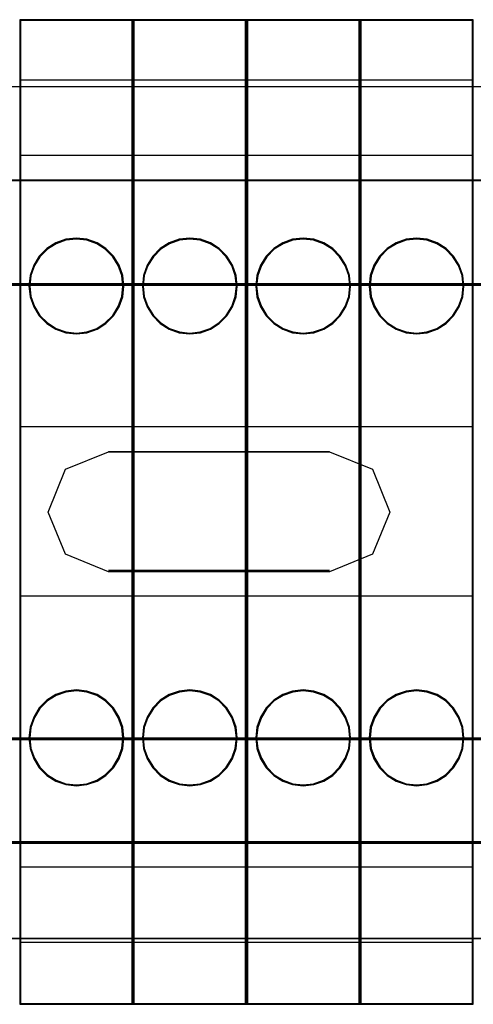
# Model space of a CAD drawing. Header units: millimetres. Extents: x 18084 to 47233, y 38174 to 56392.
# Tile 167 of 253: x 25258 to 25282, y 51075 to 51127. Entities that reach past the tile are written whole.
import ezdxf

# ---------------------------------------------------------------- set-up
doc = ezdxf.new("R2010")
doc.units = ezdxf.units.MM
doc.header["$LTSCALE"] = 100
for name, color, linetype in [('30', 7, 'Continuous'), ('45', 7, 'Continuous'), ('50', 7, 'Continuous')]:
    doc.layers.add(name, color=color, linetype=linetype)

msp = doc.modelspace()

# ---------------------------------------------------------------- linework, layer by layer
at = {"layer": '30', "color": 139}
for points in [[(25598.441, 51118.595), (25163.131, 51118.595), (25598.441, 51118.595)], [(25163.131, 51113.111), (25598.441, 51113.111), (25163.131, 51113.111)], [(25274.184, 51104.227), (25262.478, 51104.227), (25274.184, 51104.227)], [(25262.478, 51097.947), (25274.184, 51097.947), (25262.478, 51097.947)], [(25163.131, 51089.063), (25598.441, 51089.063), (25163.131, 51089.063)], [(25163.131, 51083.581), (25598.441, 51083.581), (25163.131, 51083.581)]]:
    msp.add_lwpolyline(points, close=True, dxfattribs=at)
at = {"layer": '30', "color": 7}
for points in [[(25163.131, 51113.041), (25598.441, 51113.041), (25598.441, 51113.227), (25598.441, 51115.43), (25598.441, 51118.595), (25598.257, 51118.595), (25163.315, 51118.595), (25163.131, 51118.595), (25163.131, 51115.43), (25163.131, 51113.227), (25163.131, 51113.041)], [(25163.131, 51113.041), (25598.441, 51113.041), (25598.441, 51113.227), (25598.441, 51115.43), (25598.441, 51118.595), (25598.257, 51118.595), (25163.315, 51118.595), (25163.131, 51118.595), (25163.131, 51115.43), (25163.131, 51113.227), (25163.131, 51113.041)], [(25163.131, 51113.041), (25598.441, 51113.041), (25598.441, 51113.227), (25598.441, 51115.43), (25598.441, 51118.595), (25598.257, 51118.595), (25163.315, 51118.595), (25163.131, 51118.595), (25163.131, 51115.43), (25163.131, 51113.227), (25163.131, 51113.041)], [(25274.172, 51097.88), (25262.49, 51097.88), (25260.215, 51098.808), (25259.293, 51101.038), (25260.215, 51103.298), (25262.49, 51104.227), (25274.172, 51104.227), (25276.447, 51103.298), (25277.369, 51101.038), (25276.447, 51098.808), (25274.172, 51097.88)], [(25274.172, 51097.88), (25262.49, 51097.88), (25260.215, 51098.808), (25259.293, 51101.038), (25260.215, 51103.298), (25262.49, 51104.227), (25274.172, 51104.227), (25276.447, 51103.298), (25277.369, 51101.038), (25276.447, 51098.808), (25274.172, 51097.88)], [(25274.172, 51097.88), (25262.49, 51097.88), (25260.215, 51098.808), (25259.293, 51101.038), (25260.215, 51103.298), (25262.49, 51104.227), (25274.172, 51104.227), (25276.447, 51103.298), (25277.369, 51101.038), (25276.447, 51098.808), (25274.172, 51097.88)], [(25598.441, 51089.063), (25163.131, 51089.063), (25163.131, 51088.877), (25163.131, 51086.675), (25163.131, 51083.512), (25163.315, 51083.512), (25598.257, 51083.512), (25598.441, 51083.512), (25598.441, 51086.675), (25598.441, 51088.877), (25598.441, 51089.063)], [(25598.441, 51089.063), (25163.131, 51089.063), (25163.131, 51088.877), (25163.131, 51086.675), (25163.131, 51083.512), (25163.315, 51083.512), (25598.257, 51083.512), (25598.441, 51083.512), (25598.441, 51086.675), (25598.441, 51088.877), (25598.441, 51089.063)], [(25598.441, 51089.063), (25163.131, 51089.063), (25163.131, 51088.877), (25163.131, 51086.675), (25163.131, 51083.512), (25163.315, 51083.512), (25598.257, 51083.512), (25598.441, 51083.512), (25598.441, 51086.675), (25598.441, 51088.877), (25598.441, 51089.063)]]:
    msp.add_lwpolyline(points, close=True, dxfattribs=at)
at = {"layer": '30', "color": 59}
for points in [[(25163.131, 51113.041), (25598.441, 51113.041), (25598.441, 51113.227), (25598.441, 51115.43), (25598.441, 51118.595), (25598.257, 51118.595), (25163.315, 51118.595), (25163.131, 51118.595), (25163.131, 51115.43), (25163.131, 51113.227), (25163.131, 51113.041)], [(25163.163, 51113.076), (25598.406, 51113.076), (25598.406, 51113.26), (25598.406, 51115.435), (25598.406, 51118.56), (25598.222, 51118.56), (25163.347, 51118.56), (25163.163, 51118.56), (25163.163, 51115.435), (25163.163, 51113.26), (25163.163, 51113.076)], [(25274.172, 51097.88), (25262.49, 51097.88), (25260.215, 51098.808), (25259.293, 51101.038), (25260.215, 51103.298), (25262.49, 51104.227), (25274.172, 51104.227), (25276.447, 51103.298), (25277.369, 51101.038), (25276.447, 51098.808), (25274.172, 51097.88)], [(25598.441, 51089.063), (25163.131, 51089.063), (25163.131, 51088.877), (25163.131, 51086.675), (25163.131, 51083.512), (25163.315, 51083.512), (25598.257, 51083.512), (25598.441, 51083.512), (25598.441, 51086.675), (25598.441, 51088.877), (25598.441, 51089.063)], [(25598.406, 51089.031), (25163.163, 51089.031), (25163.163, 51088.847), (25163.163, 51086.672), (25163.163, 51083.547), (25163.347, 51083.547), (25598.222, 51083.547), (25598.406, 51083.547), (25598.406, 51086.672), (25598.406, 51088.847), (25598.406, 51089.031)]]:
    msp.add_lwpolyline(points, close=True, dxfattribs=at)
at = {"layer": '30', "color": 7}
for points in [[(25598.441, 51113.111), (25163.131, 51113.111)], [(25598.441, 51113.111), (25163.131, 51113.111)], [(25598.441, 51113.111), (25163.131, 51113.111)], [(25163.131, 51088.996), (25598.441, 51088.996)], [(25163.131, 51088.996), (25598.441, 51088.996)], [(25163.131, 51088.996), (25598.441, 51088.996)]]:
    msp.add_lwpolyline(points, dxfattribs=at)
at = {"layer": '30', "color": 59}
for points in [[(25598.441, 51113.111), (25163.131, 51113.111)], [(25163.131, 51088.996), (25598.441, 51088.996)]]:
    msp.add_lwpolyline(points, dxfattribs=at)
at = {"layer": '45', "color": 7}
for p, q in [((25257.787, 51127.096), (25257.787, 51074.98)), ((25263.785, 51127.096), (25257.787, 51127.096)), ((25257.787, 51127.096), (25257.787, 51074.98)), ((25263.74, 51127.049), (25257.832, 51127.049)), ((25257.832, 51127.049), (25257.832, 51075.028)), ((25263.74, 51075.028), (25263.74, 51127.049)), ((25263.785, 51074.98), (25263.785, 51127.096)), ((25263.785, 51127.096), (25263.785, 51127.096)), ((25263.787, 51127.096), (25263.787, 51074.98)), ((25269.784, 51127.096), (25263.787, 51127.096)), ((25263.787, 51127.096), (25263.787, 51074.98)), ((25269.74, 51127.049), (25263.832, 51127.049)), ((25263.832, 51127.049), (25263.832, 51075.028)), ((25269.74, 51075.028), (25269.74, 51127.049)), ((25269.784, 51074.98), (25269.784, 51127.096)), ((25269.784, 51127.096), (25269.784, 51127.096)), ((25269.787, 51127.096), (25269.787, 51074.98)), ((25275.784, 51127.096), (25269.787, 51127.096)), ((25269.787, 51127.096), (25269.787, 51074.98)), ((25275.739, 51127.049), (25269.832, 51127.049)), ((25269.832, 51127.049), (25269.832, 51075.028)), ((25275.739, 51075.028), (25275.739, 51127.049)), ((25275.784, 51074.98), (25275.784, 51127.096)), ((25275.784, 51127.096), (25275.784, 51127.096)), ((25275.787, 51127.096), (25275.787, 51074.98)), ((25281.784, 51127.096), (25275.787, 51127.096)), ((25275.787, 51127.096), (25275.787, 51074.98)), ((25281.739, 51127.049), (25275.834, 51127.049)), ((25275.834, 51127.049), (25275.834, 51075.028)), ((25281.739, 51075.028), (25281.739, 51127.049)), ((25281.784, 51074.98), (25281.784, 51127.096)), ((25281.784, 51127.096), (25281.784, 51127.096)), ((25257.787, 51123.905), (25263.785, 51123.905)), ((25263.787, 51123.905), (25269.784, 51123.905)), ((25269.787, 51123.905), (25275.784, 51123.905)), ((25275.787, 51123.905), (25281.784, 51123.905)), ((25257.787, 51119.925), (25263.785, 51119.925)), ((25263.787, 51119.925), (25269.784, 51119.925)), ((25269.787, 51119.925), (25275.784, 51119.925)), ((25275.787, 51119.925), (25281.784, 51119.925)), ((25259.701, 51115.283), (25259.225, 51114.981)), ((25260.226, 51115.479), (25259.701, 51115.283)), ((25260.235, 51115.433), (25259.72, 51115.24)), ((25260.788, 51115.535), (25260.226, 51115.479)), ((25260.786, 51115.488), (25260.235, 51115.433)), ((25261.334, 51115.433), (25260.786, 51115.488)), ((25261.346, 51115.479), (25260.788, 51115.535)), ((25261.859, 51115.24), (25261.334, 51115.433)), ((25261.881, 51115.283), (25261.346, 51115.479)), ((25262.347, 51114.981), (25261.881, 51115.283)), ((25265.701, 51115.283), (25265.225, 51114.981)), ((25266.226, 51115.479), (25265.701, 51115.283)), ((25266.236, 51115.433), (25265.72, 51115.24)), ((25266.787, 51115.535), (25266.226, 51115.479)), ((25266.787, 51115.488), (25266.236, 51115.433)), ((25267.345, 51115.479), (25266.787, 51115.535)), ((25267.335, 51115.433), (25266.787, 51115.488)), ((25267.861, 51115.24), (25267.335, 51115.433)), ((25267.88, 51115.283), (25267.345, 51115.479)), ((25268.346, 51114.981), (25267.88, 51115.283)), ((25271.701, 51115.283), (25271.225, 51114.981)), ((25272.226, 51115.479), (25271.701, 51115.283)), ((25272.237, 51115.433), (25271.722, 51115.24)), ((25272.787, 51115.535), (25272.226, 51115.479)), ((25272.788, 51115.488), (25272.237, 51115.433)), ((25273.345, 51115.479), (25272.787, 51115.535)), ((25273.336, 51115.433), (25272.788, 51115.488)), ((25273.861, 51115.24), (25273.336, 51115.433)), ((25273.88, 51115.283), (25273.345, 51115.479)), ((25274.346, 51114.981), (25273.88, 51115.283)), ((25277.701, 51115.283), (25277.225, 51114.981)), ((25278.226, 51115.479), (25277.701, 51115.283)), ((25278.237, 51115.433), (25277.722, 51115.24)), ((25278.787, 51115.535), (25278.226, 51115.479)), ((25278.788, 51115.488), (25278.237, 51115.433)), ((25279.345, 51115.479), (25278.787, 51115.535)), ((25279.336, 51115.433), (25278.788, 51115.488)), ((25279.861, 51115.24), (25279.336, 51115.433)), ((25279.88, 51115.283), (25279.345, 51115.479)), ((25280.346, 51114.981), (25279.88, 51115.283)), ((25259.225, 51114.981), (25258.825, 51114.579)), ((25259.253, 51114.944), (25258.86, 51114.55)), ((25259.72, 51115.24), (25259.253, 51114.944)), ((25262.317, 51114.944), (25261.859, 51115.24)), ((25262.71, 51114.55), (25262.317, 51114.944)), ((25262.747, 51114.579), (25262.347, 51114.981)), ((25265.225, 51114.981), (25264.825, 51114.579)), ((25265.253, 51114.944), (25264.86, 51114.55)), ((25265.72, 51115.24), (25265.253, 51114.944)), ((25268.319, 51114.944), (25267.861, 51115.24)), ((25268.712, 51114.55), (25268.319, 51114.944)), ((25268.747, 51114.579), (25268.346, 51114.981)), ((25271.225, 51114.981), (25270.824, 51114.579)), ((25271.255, 51114.944), (25270.862, 51114.55)), ((25271.722, 51115.24), (25271.255, 51114.944)), ((25274.319, 51114.944), (25273.861, 51115.24)), ((25274.712, 51114.55), (25274.319, 51114.944)), ((25274.747, 51114.579), (25274.346, 51114.981)), ((25277.225, 51114.981), (25276.824, 51114.579)), ((25277.254, 51114.944), (25276.861, 51114.55)), ((25277.722, 51115.24), (25277.254, 51114.944)), ((25280.319, 51114.944), (25279.861, 51115.24)), ((25280.712, 51114.55), (25280.319, 51114.944)), ((25280.746, 51114.579), (25280.346, 51114.981)), ((25258.825, 51114.579), (25258.53, 51114.105)), ((25258.86, 51114.55), (25258.57, 51114.084)), ((25263, 51114.084), (25262.71, 51114.55)), ((25263.043, 51114.105), (25262.747, 51114.579)), ((25264.825, 51114.579), (25264.529, 51114.105)), ((25264.86, 51114.55), (25264.57, 51114.084)), ((25269.002, 51114.084), (25268.712, 51114.55)), ((25269.042, 51114.105), (25268.747, 51114.579)), ((25270.824, 51114.579), (25270.529, 51114.105)), ((25270.862, 51114.55), (25270.572, 51114.084)), ((25275.002, 51114.084), (25274.712, 51114.55)), ((25275.042, 51114.105), (25274.747, 51114.579)), ((25276.824, 51114.579), (25276.529, 51114.105)), ((25276.861, 51114.55), (25276.571, 51114.084)), ((25281.002, 51114.084), (25280.712, 51114.55)), ((25281.042, 51114.105), (25280.746, 51114.579)), ((25258.53, 51114.105), (25258.336, 51113.563)), ((25258.57, 51114.084), (25258.38, 51113.553)), ((25263.19, 51113.553), (25263, 51114.084)), ((25263.236, 51113.563), (25263.043, 51114.105)), ((25264.529, 51114.105), (25264.336, 51113.563)), ((25264.57, 51114.084), (25264.379, 51113.553)), ((25269.192, 51113.553), (25269.002, 51114.084)), ((25269.236, 51113.563), (25269.042, 51114.105)), ((25270.529, 51114.105), (25270.335, 51113.563)), ((25270.572, 51114.084), (25270.382, 51113.553)), ((25275.192, 51113.553), (25275.002, 51114.084)), ((25275.236, 51113.563), (25275.042, 51114.105)), ((25276.529, 51114.105), (25276.335, 51113.563)), ((25276.571, 51114.084), (25276.381, 51113.553)), ((25281.192, 51113.553), (25281.002, 51114.084)), ((25281.235, 51113.563), (25281.042, 51114.105)), ((25258.336, 51113.563), (25258.277, 51112.999)), ((25258.38, 51113.553), (25258.322, 51112.999)), ((25263.248, 51112.999), (25263.19, 51113.553)), ((25263.295, 51112.999), (25263.236, 51113.563)), ((25264.336, 51113.563), (25264.277, 51112.999)), ((25264.379, 51113.553), (25264.321, 51112.999)), ((25269.25, 51112.999), (25269.192, 51113.553)), ((25269.295, 51112.999), (25269.236, 51113.563)), ((25270.335, 51113.563), (25270.276, 51112.999)), ((25270.382, 51113.553), (25270.324, 51112.999)), ((25275.25, 51112.999), (25275.192, 51113.553)), ((25275.295, 51112.999), (25275.236, 51113.563)), ((25276.335, 51113.563), (25276.276, 51112.999)), ((25276.381, 51113.553), (25276.323, 51112.999)), ((25281.25, 51112.999), (25281.192, 51113.553)), ((25281.294, 51112.999), (25281.235, 51113.563)), ((25258.277, 51112.999), (25258.336, 51112.435)), ((25258.322, 51112.999), (25258.38, 51112.445)), ((25263.19, 51112.445), (25263.248, 51112.999)), ((25263.236, 51112.435), (25263.295, 51112.999)), ((25263.248, 51112.999), (25263.248, 51112.999)), ((25263.295, 51112.999), (25263.295, 51112.999)), ((25264.277, 51112.999), (25264.336, 51112.435)), ((25264.321, 51112.999), (25264.379, 51112.445)), ((25269.192, 51112.445), (25269.25, 51112.999)), ((25269.236, 51112.435), (25269.295, 51112.999)), ((25269.25, 51112.999), (25269.25, 51112.999)), ((25269.295, 51112.999), (25269.295, 51112.999)), ((25270.276, 51112.999), (25270.335, 51112.435)), ((25270.324, 51112.999), (25270.382, 51112.445)), ((25275.192, 51112.445), (25275.25, 51112.999)), ((25275.236, 51112.435), (25275.295, 51112.999)), ((25275.25, 51112.999), (25275.25, 51112.999)), ((25275.295, 51112.999), (25275.295, 51112.999)), ((25276.276, 51112.999), (25276.335, 51112.435)), ((25276.323, 51112.999), (25276.381, 51112.445)), ((25281.192, 51112.445), (25281.25, 51112.999)), ((25281.235, 51112.435), (25281.294, 51112.999)), ((25281.25, 51112.999), (25281.25, 51112.999)), ((25281.294, 51112.999), (25281.294, 51112.999)), ((25258.336, 51112.435), (25258.53, 51111.89)), ((25258.38, 51112.445), (25258.57, 51111.911)), ((25263, 51111.911), (25263.19, 51112.445)), ((25263.043, 51111.89), (25263.236, 51112.435)), ((25264.336, 51112.435), (25264.529, 51111.89)), ((25264.379, 51112.445), (25264.57, 51111.911)), ((25269.002, 51111.911), (25269.192, 51112.445)), ((25269.042, 51111.89), (25269.236, 51112.435)), ((25270.335, 51112.435), (25270.529, 51111.89)), ((25270.382, 51112.445), (25270.572, 51111.911)), ((25275.002, 51111.911), (25275.192, 51112.445)), ((25275.042, 51111.89), (25275.236, 51112.435)), ((25276.335, 51112.435), (25276.529, 51111.89)), ((25276.381, 51112.445), (25276.571, 51111.911)), ((25281.002, 51111.911), (25281.192, 51112.445)), ((25281.042, 51111.89), (25281.235, 51112.435)), ((25258.53, 51111.89), (25258.825, 51111.419)), ((25258.57, 51111.911), (25258.86, 51111.448)), ((25262.71, 51111.448), (25263, 51111.911)), ((25262.747, 51111.419), (25263.043, 51111.89)), ((25264.529, 51111.89), (25264.825, 51111.419)), ((25264.57, 51111.911), (25264.86, 51111.448)), ((25268.712, 51111.448), (25269.002, 51111.911)), ((25268.747, 51111.419), (25269.042, 51111.89)), ((25270.529, 51111.89), (25270.824, 51111.419)), ((25270.572, 51111.911), (25270.862, 51111.448)), ((25274.712, 51111.448), (25275.002, 51111.911)), ((25274.747, 51111.419), (25275.042, 51111.89)), ((25276.529, 51111.89), (25276.824, 51111.419)), ((25276.571, 51111.911), (25276.861, 51111.448)), ((25280.712, 51111.448), (25281.002, 51111.911)), ((25280.746, 51111.419), (25281.042, 51111.89)), ((25258.825, 51111.419), (25259.225, 51111.014)), ((25258.86, 51111.448), (25259.253, 51111.051)), ((25262.317, 51111.051), (25262.71, 51111.448)), ((25262.347, 51111.014), (25262.747, 51111.419)), ((25264.825, 51111.419), (25265.225, 51111.014)), ((25264.86, 51111.448), (25265.253, 51111.051)), ((25268.319, 51111.051), (25268.712, 51111.448)), ((25268.346, 51111.014), (25268.747, 51111.419)), ((25270.824, 51111.419), (25271.225, 51111.014)), ((25270.862, 51111.448), (25271.255, 51111.051)), ((25274.319, 51111.051), (25274.712, 51111.448)), ((25274.346, 51111.014), (25274.747, 51111.419)), ((25276.824, 51111.419), (25277.225, 51111.014)), ((25276.861, 51111.448), (25277.254, 51111.051)), ((25280.319, 51111.051), (25280.712, 51111.448)), ((25280.346, 51111.014), (25280.746, 51111.419)), ((25259.225, 51111.014), (25259.701, 51110.715)), ((25259.253, 51111.051), (25259.72, 51110.758)), ((25259.701, 51110.715), (25260.226, 51110.52)), ((25259.72, 51110.758), (25260.235, 51110.566)), ((25261.334, 51110.566), (25261.859, 51110.758)), ((25261.346, 51110.52), (25261.881, 51110.715)), ((25261.859, 51110.758), (25262.317, 51111.051)), ((25261.881, 51110.715), (25262.347, 51111.014)), ((25265.225, 51111.014), (25265.701, 51110.715)), ((25265.253, 51111.051), (25265.72, 51110.758)), ((25265.701, 51110.715), (25266.226, 51110.52)), ((25265.72, 51110.758), (25266.236, 51110.566)), ((25267.335, 51110.566), (25267.861, 51110.758)), ((25267.345, 51110.52), (25267.88, 51110.715)), ((25267.861, 51110.758), (25268.319, 51111.051)), ((25267.88, 51110.715), (25268.346, 51111.014)), ((25271.225, 51111.014), (25271.701, 51110.715)), ((25271.255, 51111.051), (25271.722, 51110.758)), ((25271.701, 51110.715), (25272.226, 51110.52)), ((25271.722, 51110.758), (25272.237, 51110.566)), ((25273.336, 51110.566), (25273.861, 51110.758)), ((25273.345, 51110.52), (25273.88, 51110.715)), ((25273.861, 51110.758), (25274.319, 51111.051)), ((25273.88, 51110.715), (25274.346, 51111.014)), ((25277.225, 51111.014), (25277.701, 51110.715)), ((25277.254, 51111.051), (25277.722, 51110.758)), ((25277.701, 51110.715), (25278.226, 51110.52)), ((25277.722, 51110.758), (25278.237, 51110.566)), ((25279.336, 51110.566), (25279.861, 51110.758)), ((25279.345, 51110.52), (25279.88, 51110.715)), ((25279.861, 51110.758), (25280.319, 51111.051)), ((25279.88, 51110.715), (25280.346, 51111.014)), ((25260.226, 51110.52), (25260.788, 51110.463)), ((25260.235, 51110.566), (25260.786, 51110.51)), ((25260.786, 51110.51), (25261.334, 51110.566)), ((25260.788, 51110.463), (25261.346, 51110.52)), ((25266.226, 51110.52), (25266.787, 51110.463)), ((25266.236, 51110.566), (25266.787, 51110.51)), ((25266.787, 51110.51), (25267.335, 51110.566)), ((25266.787, 51110.463), (25267.345, 51110.52)), ((25272.226, 51110.52), (25272.787, 51110.463)), ((25272.237, 51110.566), (25272.788, 51110.51)), ((25272.787, 51110.463), (25273.345, 51110.52)), ((25272.788, 51110.51), (25273.336, 51110.566)), ((25278.226, 51110.52), (25278.787, 51110.463)), ((25278.237, 51110.566), (25278.788, 51110.51)), ((25278.787, 51110.463), (25279.345, 51110.52)), ((25278.788, 51110.51), (25279.336, 51110.566)), ((25257.787, 51105.57), (25263.785, 51105.57)), ((25263.787, 51105.57), (25269.784, 51105.57)), ((25269.787, 51105.57), (25275.784, 51105.57)), ((25275.787, 51105.57), (25281.784, 51105.57)), ((25257.787, 51096.602), (25263.785, 51096.602)), ((25263.787, 51096.602), (25269.784, 51096.602)), ((25269.787, 51096.602), (25275.784, 51096.602)), ((25275.787, 51096.602), (25281.784, 51096.602)), ((25259.701, 51091.371), (25259.225, 51091.072)), ((25259.72, 51091.328), (25259.253, 51091.035)), ((25260.226, 51091.557), (25259.701, 51091.371)), ((25260.235, 51091.511), (25259.72, 51091.328)), ((25260.788, 51091.626), (25260.226, 51091.557)), ((25260.786, 51091.579), (25260.235, 51091.511)), ((25261.334, 51091.511), (25260.786, 51091.579)), ((25261.346, 51091.557), (25260.788, 51091.626)), ((25261.859, 51091.328), (25261.334, 51091.511)), ((25261.881, 51091.371), (25261.346, 51091.557)), ((25262.317, 51091.035), (25261.859, 51091.328)), ((25262.347, 51091.072), (25261.881, 51091.371)), ((25265.701, 51091.371), (25265.225, 51091.072)), ((25265.72, 51091.328), (25265.253, 51091.035)), ((25266.226, 51091.557), (25265.701, 51091.371)), ((25266.236, 51091.511), (25265.72, 51091.328)), ((25266.787, 51091.626), (25266.226, 51091.557)), ((25266.787, 51091.579), (25266.236, 51091.511)), ((25267.345, 51091.557), (25266.787, 51091.626)), ((25267.335, 51091.511), (25266.787, 51091.579)), ((25267.861, 51091.328), (25267.335, 51091.511)), ((25267.88, 51091.371), (25267.345, 51091.557)), ((25268.319, 51091.035), (25267.861, 51091.328)), ((25268.346, 51091.072), (25267.88, 51091.371)), ((25271.701, 51091.371), (25271.225, 51091.072)), ((25271.722, 51091.328), (25271.255, 51091.035)), ((25272.226, 51091.557), (25271.701, 51091.371)), ((25272.237, 51091.511), (25271.722, 51091.328)), ((25272.787, 51091.626), (25272.226, 51091.557)), ((25272.788, 51091.579), (25272.237, 51091.511)), ((25273.345, 51091.557), (25272.787, 51091.626)), ((25273.336, 51091.511), (25272.788, 51091.579)), ((25273.861, 51091.328), (25273.336, 51091.511)), ((25273.88, 51091.371), (25273.345, 51091.557)), ((25274.319, 51091.035), (25273.861, 51091.328)), ((25274.346, 51091.072), (25273.88, 51091.371)), ((25277.701, 51091.371), (25277.225, 51091.072)), ((25277.722, 51091.328), (25277.254, 51091.035)), ((25278.226, 51091.557), (25277.701, 51091.371)), ((25278.237, 51091.511), (25277.722, 51091.328)), ((25278.787, 51091.626), (25278.226, 51091.557)), ((25278.788, 51091.579), (25278.237, 51091.511)), ((25279.345, 51091.557), (25278.787, 51091.626)), ((25279.336, 51091.511), (25278.788, 51091.579)), ((25279.861, 51091.328), (25279.336, 51091.511)), ((25279.88, 51091.371), (25279.345, 51091.557)), ((25280.319, 51091.035), (25279.861, 51091.328)), ((25280.346, 51091.072), (25279.88, 51091.371)), ((25259.225, 51091.072), (25258.825, 51090.667)), ((25259.253, 51091.035), (25258.86, 51090.638)), ((25262.71, 51090.638), (25262.317, 51091.035)), ((25262.747, 51090.667), (25262.347, 51091.072)), ((25265.225, 51091.072), (25264.825, 51090.667)), ((25265.253, 51091.035), (25264.86, 51090.638)), ((25268.712, 51090.638), (25268.319, 51091.035)), ((25268.747, 51090.667), (25268.346, 51091.072)), ((25271.225, 51091.072), (25270.824, 51090.667)), ((25271.255, 51091.035), (25270.862, 51090.638)), ((25274.712, 51090.638), (25274.319, 51091.035)), ((25274.747, 51090.667), (25274.346, 51091.072)), ((25277.225, 51091.072), (25276.824, 51090.667)), ((25277.254, 51091.035), (25276.861, 51090.638)), ((25280.712, 51090.638), (25280.319, 51091.035)), ((25280.746, 51090.667), (25280.346, 51091.072)), ((25258.825, 51090.667), (25258.53, 51090.186)), ((25258.86, 51090.638), (25258.57, 51090.165)), ((25263, 51090.165), (25262.71, 51090.638)), ((25263.043, 51090.186), (25262.747, 51090.667)), ((25264.825, 51090.667), (25264.529, 51090.186)), ((25264.86, 51090.638), (25264.57, 51090.165)), ((25269.002, 51090.165), (25268.712, 51090.638)), ((25269.042, 51090.186), (25268.747, 51090.667)), ((25270.824, 51090.667), (25270.529, 51090.186)), ((25270.862, 51090.638), (25270.572, 51090.165)), ((25275.002, 51090.165), (25274.712, 51090.638)), ((25275.042, 51090.186), (25274.747, 51090.667)), ((25276.824, 51090.667), (25276.529, 51090.186)), ((25276.861, 51090.638), (25276.571, 51090.165)), ((25281.002, 51090.165), (25280.712, 51090.638)), ((25281.042, 51090.186), (25280.746, 51090.667)), ((25258.53, 51090.186), (25258.336, 51089.642)), ((25258.57, 51090.165), (25258.38, 51089.631)), ((25263.19, 51089.631), (25263, 51090.165)), ((25263.236, 51089.642), (25263.043, 51090.186)), ((25264.529, 51090.186), (25264.336, 51089.642)), ((25264.57, 51090.165), (25264.379, 51089.631)), ((25269.192, 51089.631), (25269.002, 51090.165)), ((25269.236, 51089.642), (25269.042, 51090.186)), ((25270.529, 51090.186), (25270.335, 51089.642)), ((25270.572, 51090.165), (25270.382, 51089.631)), ((25275.192, 51089.631), (25275.002, 51090.165)), ((25275.236, 51089.642), (25275.042, 51090.186)), ((25276.529, 51090.186), (25276.335, 51089.642)), ((25276.571, 51090.165), (25276.381, 51089.631)), ((25281.192, 51089.631), (25281.002, 51090.165)), ((25281.235, 51089.642), (25281.042, 51090.186)), ((25258.336, 51089.642), (25258.277, 51089.077)), ((25258.38, 51089.631), (25258.322, 51089.077)), ((25263.248, 51089.077), (25263.19, 51089.631)), ((25263.295, 51089.077), (25263.236, 51089.642)), ((25264.336, 51089.642), (25264.277, 51089.077)), ((25264.379, 51089.631), (25264.321, 51089.077)), ((25269.25, 51089.077), (25269.192, 51089.631)), ((25269.295, 51089.077), (25269.236, 51089.642)), ((25270.335, 51089.642), (25270.276, 51089.077)), ((25270.382, 51089.631), (25270.324, 51089.077)), ((25275.25, 51089.077), (25275.192, 51089.631)), ((25275.295, 51089.077), (25275.236, 51089.642)), ((25276.335, 51089.642), (25276.276, 51089.077)), ((25276.381, 51089.631), (25276.323, 51089.077)), ((25281.25, 51089.077), (25281.192, 51089.631)), ((25281.294, 51089.077), (25281.235, 51089.642)), ((25258.277, 51089.077), (25258.336, 51088.513)), ((25258.322, 51089.077), (25258.38, 51088.524)), ((25263.19, 51088.524), (25263.248, 51089.077)), ((25263.236, 51088.513), (25263.295, 51089.077)), ((25263.248, 51089.077), (25263.248, 51089.077)), ((25263.295, 51089.077), (25263.295, 51089.077)), ((25264.277, 51089.077), (25264.336, 51088.513)), ((25264.321, 51089.077), (25264.379, 51088.524)), ((25269.192, 51088.524), (25269.25, 51089.077)), ((25269.236, 51088.513), (25269.295, 51089.077)), ((25269.25, 51089.077), (25269.25, 51089.077)), ((25269.295, 51089.077), (25269.295, 51089.077)), ((25270.276, 51089.077), (25270.335, 51088.513)), ((25270.324, 51089.077), (25270.382, 51088.524)), ((25275.192, 51088.524), (25275.25, 51089.077)), ((25275.236, 51088.513), (25275.295, 51089.077)), ((25275.25, 51089.077), (25275.25, 51089.077)), ((25275.295, 51089.077), (25275.295, 51089.077)), ((25276.276, 51089.077), (25276.335, 51088.513)), ((25276.323, 51089.077), (25276.381, 51088.524)), ((25281.192, 51088.524), (25281.25, 51089.077)), ((25281.235, 51088.513), (25281.294, 51089.077)), ((25281.25, 51089.077), (25281.25, 51089.077)), ((25281.294, 51089.077), (25281.294, 51089.077)), ((25258.336, 51088.513), (25258.53, 51087.982)), ((25258.38, 51088.524), (25258.57, 51088.003)), ((25263, 51088.003), (25263.19, 51088.524)), ((25263.043, 51087.982), (25263.236, 51088.513)), ((25264.336, 51088.513), (25264.529, 51087.982)), ((25264.379, 51088.524), (25264.57, 51088.003)), ((25269.002, 51088.003), (25269.192, 51088.524)), ((25269.042, 51087.982), (25269.236, 51088.513)), ((25270.335, 51088.513), (25270.529, 51087.982)), ((25270.382, 51088.524), (25270.572, 51088.003)), ((25275.002, 51088.003), (25275.192, 51088.524)), ((25275.042, 51087.982), (25275.236, 51088.513)), ((25276.335, 51088.513), (25276.529, 51087.982)), ((25276.381, 51088.524), (25276.571, 51088.003)), ((25281.002, 51088.003), (25281.192, 51088.524)), ((25281.042, 51087.982), (25281.235, 51088.513)), ((25258.53, 51087.982), (25258.825, 51087.498)), ((25258.57, 51088.003), (25258.86, 51087.527)), ((25262.71, 51087.527), (25263, 51088.003)), ((25262.747, 51087.498), (25263.043, 51087.982)), ((25264.529, 51087.982), (25264.825, 51087.498)), ((25264.57, 51088.003), (25264.86, 51087.527)), ((25268.712, 51087.527), (25269.002, 51088.003)), ((25268.747, 51087.498), (25269.042, 51087.982)), ((25270.529, 51087.982), (25270.824, 51087.498)), ((25270.572, 51088.003), (25270.862, 51087.527)), ((25274.712, 51087.527), (25275.002, 51088.003)), ((25274.747, 51087.498), (25275.042, 51087.982)), ((25276.529, 51087.982), (25276.824, 51087.498)), ((25276.571, 51088.003), (25276.861, 51087.527)), ((25280.712, 51087.527), (25281.002, 51088.003)), ((25280.746, 51087.498), (25281.042, 51087.982)), ((25258.825, 51087.498), (25259.225, 51087.096)), ((25258.86, 51087.527), (25259.253, 51087.133)), ((25259.253, 51087.133), (25259.72, 51086.836)), ((25261.859, 51086.836), (25262.317, 51087.133)), ((25262.317, 51087.133), (25262.71, 51087.527)), ((25262.347, 51087.096), (25262.747, 51087.498)), ((25264.825, 51087.498), (25265.225, 51087.096)), ((25264.86, 51087.527), (25265.253, 51087.133)), ((25265.253, 51087.133), (25265.72, 51086.836)), ((25267.861, 51086.836), (25268.319, 51087.133)), ((25268.319, 51087.133), (25268.712, 51087.527)), ((25268.346, 51087.096), (25268.747, 51087.498)), ((25270.824, 51087.498), (25271.225, 51087.096)), ((25270.862, 51087.527), (25271.255, 51087.133)), ((25271.255, 51087.133), (25271.722, 51086.836)), ((25273.861, 51086.836), (25274.319, 51087.133)), ((25274.319, 51087.133), (25274.712, 51087.527)), ((25274.346, 51087.096), (25274.747, 51087.498)), ((25276.824, 51087.498), (25277.225, 51087.096)), ((25276.861, 51087.527), (25277.254, 51087.133)), ((25277.254, 51087.133), (25277.722, 51086.836)), ((25279.861, 51086.836), (25280.319, 51087.133)), ((25280.319, 51087.133), (25280.712, 51087.527)), ((25280.346, 51087.096), (25280.746, 51087.498)), ((25259.225, 51087.096), (25259.701, 51086.794)), ((25259.701, 51086.794), (25260.226, 51086.611)), ((25259.72, 51086.836), (25260.235, 51086.657)), ((25260.226, 51086.611), (25260.788, 51086.542)), ((25260.235, 51086.657), (25260.786, 51086.589)), ((25260.786, 51086.589), (25261.334, 51086.657)), ((25260.788, 51086.542), (25261.346, 51086.611)), ((25261.334, 51086.657), (25261.859, 51086.836)), ((25261.346, 51086.611), (25261.881, 51086.794)), ((25261.881, 51086.794), (25262.347, 51087.096)), ((25265.225, 51087.096), (25265.701, 51086.794)), ((25265.701, 51086.794), (25266.226, 51086.611)), ((25265.72, 51086.836), (25266.236, 51086.657)), ((25266.226, 51086.611), (25266.787, 51086.542)), ((25266.236, 51086.657), (25266.787, 51086.589)), ((25266.787, 51086.589), (25267.335, 51086.657)), ((25266.787, 51086.542), (25267.345, 51086.611)), ((25267.335, 51086.657), (25267.861, 51086.836)), ((25267.345, 51086.611), (25267.88, 51086.794)), ((25267.88, 51086.794), (25268.346, 51087.096)), ((25271.225, 51087.096), (25271.701, 51086.794)), ((25271.701, 51086.794), (25272.226, 51086.611)), ((25271.722, 51086.836), (25272.237, 51086.657)), ((25272.226, 51086.611), (25272.787, 51086.542)), ((25272.237, 51086.657), (25272.788, 51086.589)), ((25272.787, 51086.542), (25273.345, 51086.611)), ((25272.788, 51086.589), (25273.336, 51086.657)), ((25273.336, 51086.657), (25273.861, 51086.836)), ((25273.345, 51086.611), (25273.88, 51086.794)), ((25273.88, 51086.794), (25274.346, 51087.096)), ((25277.225, 51087.096), (25277.701, 51086.794)), ((25277.701, 51086.794), (25278.226, 51086.611)), ((25277.722, 51086.836), (25278.237, 51086.657)), ((25278.226, 51086.611), (25278.787, 51086.542)), ((25278.237, 51086.657), (25278.788, 51086.589)), ((25278.787, 51086.542), (25279.345, 51086.611)), ((25278.788, 51086.589), (25279.336, 51086.657)), ((25279.336, 51086.657), (25279.861, 51086.836)), ((25279.345, 51086.611), (25279.88, 51086.794)), ((25279.88, 51086.794), (25280.346, 51087.096)), ((25257.787, 51082.261), (25263.785, 51082.261)), ((25263.787, 51082.261), (25269.784, 51082.261)), ((25269.787, 51082.261), (25275.784, 51082.261)), ((25275.787, 51082.261), (25281.784, 51082.261)), ((25257.787, 51078.268), (25263.785, 51078.268)), ((25263.787, 51078.268), (25269.784, 51078.268)), ((25269.787, 51078.268), (25275.784, 51078.268)), ((25275.787, 51078.268), (25281.784, 51078.268)), ((25257.787, 51074.98), (25263.785, 51074.98)), ((25257.787, 51074.98), (25257.787, 51074.98)), ((25257.832, 51075.028), (25263.74, 51075.028)), ((25257.832, 51075.028), (25257.832, 51075.028)), ((25263.785, 51074.98), (25263.785, 51074.98)), ((25263.787, 51074.98), (25269.784, 51074.98)), ((25263.787, 51074.98), (25263.787, 51074.98)), ((25263.832, 51075.028), (25269.74, 51075.028)), ((25263.832, 51075.028), (25263.832, 51075.028)), ((25269.784, 51074.98), (25269.784, 51074.98)), ((25269.787, 51074.98), (25275.784, 51074.98)), ((25269.787, 51074.98), (25269.787, 51074.98)), ((25269.832, 51075.028), (25275.739, 51075.028)), ((25269.832, 51075.028), (25269.832, 51075.028)), ((25275.784, 51074.98), (25275.784, 51074.98)), ((25275.787, 51074.98), (25281.784, 51074.98)), ((25275.787, 51074.98), (25275.787, 51074.98)), ((25275.834, 51075.028), (25281.739, 51075.028)), ((25275.834, 51075.028), (25275.834, 51075.028)), ((25281.784, 51074.98), (25281.784, 51074.98))]:
    msp.add_line(p, q, dxfattribs=at)
at = {"layer": '50', "color": 7}
for points in [[(25164.711, 51078.455), (25164.711, 51123.56), (25596.861, 51123.56), (25596.861, 51078.455)], [(25164.711, 51078.457), (25596.861, 51078.457)]]:
    msp.add_lwpolyline(points, dxfattribs=at)
at = {"layer": '50', "color": 59}
msp.add_lwpolyline([(25596.861, 51078.455), (25164.711, 51078.455), (25164.711, 51123.56), (25596.861, 51123.56), (25596.861, 51078.455)], close=True, dxfattribs=at)

doc.saveas('drawing.dxf')
